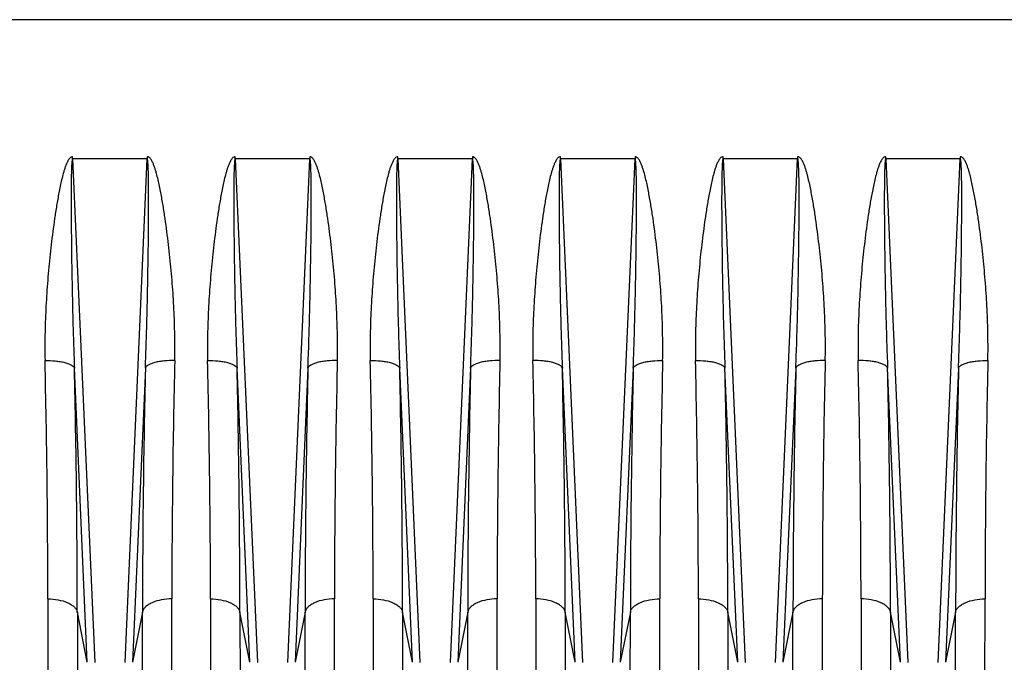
# Model space of a CAD drawing. Extents: x -1404 to 1181, y 8 to 1628.
# Tile 68 of 75: x 638 to 771, y 760 to 847. Entities that reach past the tile are written whole.
import ezdxf

# ---------------------------------------------------------------- set-up
doc = ezdxf.new("R2010")
doc.units = 0
doc.header["$LTSCALE"] = 65.395
doc.layers.add('SG48_1', color=7, linetype='CONTINUOUS')

msp = doc.modelspace()

# ---------------------------------------------------------------- linework, layer by layer
at = {"layer": 'SG48_1', "color": 9, "linetype": 'CONTINUOUS'}
for p, q in [((830.57, 846.59), (542.97, 846.59)), ((644.93, 827.76), (647.92, 759.67)), ((652.03, 759.67), (655.01, 827.76)), ((666.93, 827.76), (669.92, 759.67)), ((674.03, 759.67), (677.01, 827.76)), ((688.93, 827.76), (691.92, 759.67)), ((696.03, 759.67), (699.01, 827.76)), ((710.93, 827.76), (713.92, 759.67)), ((718.03, 759.67), (721.01, 827.76)), ((732.93, 827.76), (735.92, 759.67)), ((740.03, 759.67), (743.01, 827.76)), ((754.93, 827.76), (757.92, 759.67)), ((762.03, 759.67), (765.01, 827.76)), ((646.92, 759.69), (645.18, 799.47)), ((654.77, 799.47), (653.02, 759.69)), ((668.92, 759.69), (667.18, 799.47)), ((676.77, 799.47), (675.02, 759.69)), ((690.92, 759.69), (689.18, 799.47)), ((698.77, 799.47), (697.02, 759.69)), ((712.92, 759.69), (711.18, 799.47)), ((720.77, 799.47), (719.02, 759.69)), ((734.92, 759.69), (733.18, 799.47)), ((742.77, 799.47), (741.02, 759.69)), ((756.92, 759.69), (755.18, 799.47)), ((764.77, 799.47), (763.02, 759.69)), ((646.92, 759.69), (645.57, 766.47)), ((645.57, 766.47), (645.61, 687.94)), ((654.38, 766.47), (653.02, 759.69)), ((654.33, 687.94), (654.38, 766.47)), ((668.92, 759.69), (667.57, 766.47)), ((667.57, 766.47), (667.61, 687.94)), ((676.38, 766.47), (675.02, 759.69)), ((676.33, 687.94), (676.38, 766.47)), ((690.92, 759.69), (689.57, 766.47)), ((689.57, 766.47), (689.61, 687.94)), ((698.38, 766.47), (697.02, 759.69)), ((698.33, 687.94), (698.38, 766.47)), ((712.92, 759.69), (711.57, 766.47)), ((711.57, 766.47), (711.61, 687.94)), ((720.38, 766.47), (719.02, 759.69)), ((720.33, 687.94), (720.38, 766.47)), ((734.92, 759.69), (733.57, 766.47)), ((733.57, 766.47), (733.61, 687.94)), ((742.38, 766.47), (741.02, 759.69)), ((742.33, 687.94), (742.38, 766.47)), ((756.92, 759.69), (755.57, 766.47)), ((755.57, 766.47), (755.61, 687.94)), ((764.38, 766.47), (763.02, 759.69)), ((764.33, 687.94), (764.38, 766.47))]:
    msp.add_line(p, q, dxfattribs=at)
at = {"layer": 'SG48_1', "color": 2, "linetype": 'CONTINUOUS'}
for p, q in [((644.93, 827.76), (644.93, 828.06)), ((655.01, 827.76), (644.93, 827.76)), ((655.01, 828.06), (655.01, 827.76)), ((666.93, 827.76), (666.93, 828.06)), ((677.01, 827.76), (666.93, 827.76)), ((677.01, 828.06), (677.01, 827.76)), ((688.93, 827.76), (688.93, 828.06)), ((699.01, 827.76), (688.93, 827.76)), ((699.01, 828.06), (699.01, 827.76)), ((710.93, 827.76), (710.93, 828.06)), ((721.01, 827.76), (710.93, 827.76)), ((721.01, 828.06), (721.01, 827.76)), ((732.93, 827.76), (732.93, 828.06)), ((743.01, 827.76), (732.93, 827.76)), ((743.01, 828.06), (743.01, 827.76)), ((754.93, 827.76), (754.93, 828.06)), ((765.01, 827.76), (754.93, 827.76)), ((765.01, 828.06), (765.01, 827.76)), ((641.59, 768.26), (641.63, 691.36)), ((658.31, 691.36), (658.36, 768.26)), ((663.59, 768.26), (663.63, 691.36)), ((680.31, 691.36), (680.36, 768.26)), ((685.59, 768.26), (685.63, 691.36)), ((702.31, 691.36), (702.36, 768.26)), ((707.59, 768.26), (707.63, 691.36)), ((724.31, 691.36), (724.36, 768.26)), ((729.59, 768.26), (729.63, 691.36)), ((746.31, 691.36), (746.36, 768.26)), ((751.59, 768.26), (751.63, 691.36)), ((768.31, 691.36), (768.36, 768.26))]:
    msp.add_line(p, q, dxfattribs=at)
for centre, radius, start, end in [((-860.7, 766.18), 1502.29, 0.07912, 1.3088), ((2093.11, 767), 1434.76, 178.66226, 179.94982), ((-838.7, 766.18), 1502.29, 0.07912, 1.3088), ((2115.11, 767), 1434.76, 178.66226, 179.94982), ((-816.7, 766.18), 1502.29, 0.07912, 1.3088), ((2137.11, 767), 1434.76, 178.66226, 179.94982), ((-794.71, 766.18), 1502.3, 0.07912, 1.3088), ((2159.12, 767), 1434.76, 178.66226, 179.94982), ((-772.7, 766.18), 1502.29, 0.07912, 1.3088), ((2181.11, 767), 1434.76, 178.66226, 179.94982), ((-750.71, 766.18), 1502.3, 0.07912, 1.3088), ((2203.12, 767), 1434.76, 178.66226, 179.94982)]:
    msp.add_arc(centre, radius, start, end, dxfattribs=at)
at = {"layer": 'SG48_1', "color": 9, "linetype": 'CONTINUOUS'}
for centre, radius, start, end in [((-927.99, 764.35), 1573.56, 0.07721, 1.27881), ((2157.38, 765.19), 1503, 178.69299, 179.951), ((-905.99, 764.35), 1573.56, 0.07721, 1.27881), ((2179.38, 765.19), 1503, 178.69299, 179.951), ((-883.99, 764.35), 1573.56, 0.07721, 1.27881), ((2201.38, 765.19), 1503, 178.69299, 179.951), ((-791.43, 765.19), 1503, 0.049, 1.30701), ((2293.94, 764.35), 1573.56, 178.72119, 179.92279), ((-839.99, 764.35), 1573.56, 0.07721, 1.27881), ((2245.38, 765.19), 1503, 178.69299, 179.951), ((-747.43, 765.19), 1503, 0.049, 1.30701), ((2337.94, 764.35), 1573.56, 178.72119, 179.92279)]:
    msp.add_arc(centre, radius, start, end, dxfattribs=at)
at = {"layer": 'SG48_1', "color": 2, "linetype": 'CONTINUOUS'}
for points, knots in [([(644.93, 828.06), (644.86, 828.06), (644.71, 828.01), (644.54, 827.86), (644.4, 827.68), (644.25, 827.42), (644.09, 827.09), (643.93, 826.67), (643.79, 826.24), (643.63, 825.67), (643.44, 824.95), (643.25, 824.07), (643.02, 822.91), (642.76, 821.45), (642.49, 819.69), (642.25, 817.93), (642.03, 816.18), (641.78, 813.84), (641.51, 810.93), (641.29, 807.43), (641.17, 803.96), (641.17, 801.65), (641.2, 800.5)], [0, 0, 0, 0, 0.007934, 0.015899, 0.023864, 0.031822, 0.047718, 0.063602, 0.079476, 0.095342, 0.127047, 0.158721, 0.190366, 0.253561, 0.316629, 0.379564, 0.442359, 0.505006, 0.629827, 0.753969, 0.877376, 1, 1, 1, 1]), ([(658.75, 800.5), (658.76, 801.07), (658.77, 802.22), (658.75, 804.53), (658.66, 807.43), (658.43, 810.93), (658.17, 813.84), (657.91, 816.18), (657.69, 817.93), (657.45, 819.69), (657.18, 821.45), (656.92, 822.91), (656.69, 824.07), (656.5, 824.95), (656.32, 825.67), (656.15, 826.24), (656.01, 826.67), (655.86, 827.09), (655.7, 827.42), (655.54, 827.68), (655.43, 827.83), (655.32, 827.93), (655.23, 828), (655.14, 828.04), (655.07, 828.06), (655.03, 828.06), (655.01, 828.06)], [0, 0, 0, 0, 0.061205, 0.122614, 0.246006, 0.370134, 0.494941, 0.557581, 0.620369, 0.683297, 0.746358, 0.809546, 0.841187, 0.872858, 0.90456, 0.920423, 0.936296, 0.952179, 0.968073, 0.97603, 0.983994, 0.987986, 0.991981, 0.995991, 0.997994, 1, 1, 1, 1]), ([(666.93, 828.06), (666.86, 828.06), (666.71, 828.01), (666.54, 827.86), (666.4, 827.68), (666.25, 827.42), (666.09, 827.09), (665.93, 826.67), (665.79, 826.24), (665.63, 825.67), (665.44, 824.95), (665.25, 824.07), (665.02, 822.91), (664.76, 821.45), (664.49, 819.69), (664.25, 817.93), (664.03, 816.18), (663.78, 813.84), (663.51, 810.93), (663.29, 807.43), (663.17, 803.96), (663.17, 801.65), (663.2, 800.5)], [0, 0, 0, 0, 0.007934, 0.015899, 0.023864, 0.031822, 0.047718, 0.063602, 0.079476, 0.095342, 0.127047, 0.158721, 0.190366, 0.253561, 0.316629, 0.379564, 0.442359, 0.505006, 0.629827, 0.753969, 0.877376, 1, 1, 1, 1]), ([(680.75, 800.5), (680.76, 801.07), (680.77, 802.22), (680.75, 804.53), (680.66, 807.43), (680.43, 810.93), (680.17, 813.84), (679.91, 816.18), (679.69, 817.93), (679.45, 819.69), (679.18, 821.45), (678.92, 822.91), (678.69, 824.07), (678.5, 824.95), (678.32, 825.67), (678.15, 826.24), (678.01, 826.67), (677.86, 827.09), (677.7, 827.42), (677.54, 827.68), (677.43, 827.83), (677.32, 827.93), (677.23, 828), (677.14, 828.04), (677.07, 828.06), (677.03, 828.06), (677.01, 828.06)], [0, 0, 0, 0, 0.061205, 0.122614, 0.246006, 0.370134, 0.494941, 0.557581, 0.620369, 0.683297, 0.746358, 0.809546, 0.841187, 0.872858, 0.90456, 0.920423, 0.936296, 0.952179, 0.968073, 0.97603, 0.983994, 0.987986, 0.991981, 0.995991, 0.997994, 1, 1, 1, 1]), ([(688.93, 828.06), (688.86, 828.06), (688.71, 828.01), (688.54, 827.86), (688.4, 827.68), (688.25, 827.42), (688.09, 827.09), (687.93, 826.67), (687.79, 826.24), (687.63, 825.67), (687.44, 824.95), (687.25, 824.07), (687.02, 822.91), (686.76, 821.45), (686.49, 819.69), (686.25, 817.93), (686.03, 816.18), (685.78, 813.84), (685.51, 810.93), (685.29, 807.43), (685.17, 803.96), (685.17, 801.65), (685.2, 800.5)], [0, 0, 0, 0, 0.007934, 0.015899, 0.023864, 0.031822, 0.047718, 0.063602, 0.079476, 0.095342, 0.127047, 0.158721, 0.190366, 0.253561, 0.316629, 0.379564, 0.442359, 0.505006, 0.629827, 0.753969, 0.877376, 1, 1, 1, 1]), ([(702.75, 800.5), (702.76, 801.07), (702.77, 802.22), (702.75, 804.53), (702.66, 807.43), (702.43, 810.93), (702.17, 813.84), (701.91, 816.18), (701.69, 817.93), (701.45, 819.69), (701.18, 821.45), (700.92, 822.91), (700.69, 824.07), (700.5, 824.95), (700.32, 825.67), (700.15, 826.24), (700.01, 826.67), (699.86, 827.09), (699.7, 827.42), (699.54, 827.68), (699.43, 827.83), (699.32, 827.93), (699.23, 828), (699.14, 828.04), (699.07, 828.06), (699.03, 828.06), (699.01, 828.06)], [0, 0, 0, 0, 0.061205, 0.122614, 0.246006, 0.370134, 0.494941, 0.557581, 0.620369, 0.683297, 0.746358, 0.809546, 0.841187, 0.872858, 0.90456, 0.920423, 0.936296, 0.952179, 0.968073, 0.97603, 0.983994, 0.987986, 0.991981, 0.995991, 0.997994, 1, 1, 1, 1]), ([(710.93, 828.06), (710.86, 828.06), (710.71, 828.01), (710.54, 827.86), (710.4, 827.68), (710.25, 827.42), (710.09, 827.09), (709.93, 826.67), (709.79, 826.24), (709.63, 825.67), (709.44, 824.95), (709.25, 824.07), (709.02, 822.91), (708.76, 821.45), (708.49, 819.69), (708.25, 817.93), (708.03, 816.18), (707.84, 814.42), (707.67, 812.67), (707.48, 810.34), (707.29, 807.43), (707.17, 803.96), (707.17, 801.65), (707.2, 800.5)], [0, 0, 0, 0, 0.007936, 0.015901, 0.023866, 0.031824, 0.047719, 0.063603, 0.079478, 0.095343, 0.127048, 0.158722, 0.190367, 0.253561, 0.316629, 0.379564, 0.442359, 0.505006, 0.567498, 0.629828, 0.753971, 0.877377, 1, 1, 1, 1]), ([(724.75, 800.5), (724.76, 801.07), (724.77, 802.22), (724.75, 804.53), (724.66, 807.43), (724.43, 810.93), (724.17, 813.84), (723.91, 816.18), (723.69, 817.93), (723.45, 819.69), (723.18, 821.45), (722.92, 822.91), (722.69, 824.07), (722.5, 824.95), (722.32, 825.67), (722.15, 826.24), (722.01, 826.67), (721.86, 827.09), (721.7, 827.42), (721.54, 827.68), (721.43, 827.83), (721.32, 827.93), (721.23, 828), (721.14, 828.04), (721.07, 828.06), (721.03, 828.06), (721.01, 828.06)], [0, 0, 0, 0, 0.061205, 0.122614, 0.246006, 0.370134, 0.494941, 0.557581, 0.620369, 0.683297, 0.746358, 0.809546, 0.841186, 0.872857, 0.904559, 0.920423, 0.936295, 0.952178, 0.968072, 0.976029, 0.983993, 0.987985, 0.991981, 0.995991, 0.997994, 1, 1, 1, 1]), ([(732.93, 828.06), (732.86, 828.06), (732.71, 828.01), (732.54, 827.86), (732.4, 827.68), (732.25, 827.42), (732.09, 827.09), (731.93, 826.67), (731.79, 826.24), (731.63, 825.67), (731.44, 824.95), (731.25, 824.07), (731.02, 822.91), (730.76, 821.45), (730.49, 819.69), (730.25, 817.93), (730.03, 816.18), (729.78, 813.84), (729.51, 810.93), (729.29, 807.43), (729.17, 803.96), (729.17, 801.65), (729.2, 800.5)], [0, 0, 0, 0, 0.007934, 0.015899, 0.023864, 0.031822, 0.047718, 0.063602, 0.079476, 0.095342, 0.127047, 0.158721, 0.190366, 0.253561, 0.316629, 0.379564, 0.442359, 0.505006, 0.629827, 0.753969, 0.877376, 1, 1, 1, 1]), ([(746.75, 800.5), (746.76, 801.07), (746.77, 802.22), (746.75, 804.53), (746.66, 807.43), (746.43, 810.93), (746.17, 813.84), (745.91, 816.18), (745.69, 817.93), (745.45, 819.69), (745.18, 821.45), (744.92, 822.91), (744.69, 824.07), (744.5, 824.95), (744.32, 825.67), (744.15, 826.24), (744.01, 826.67), (743.86, 827.09), (743.7, 827.42), (743.54, 827.68), (743.43, 827.83), (743.32, 827.93), (743.23, 828), (743.14, 828.04), (743.07, 828.06), (743.03, 828.06), (743.01, 828.06)], [0, 0, 0, 0, 0.061205, 0.122614, 0.246006, 0.370134, 0.494941, 0.557581, 0.620369, 0.683297, 0.746358, 0.809546, 0.841187, 0.872858, 0.90456, 0.920423, 0.936296, 0.952179, 0.968073, 0.97603, 0.983994, 0.987986, 0.991981, 0.995991, 0.997994, 1, 1, 1, 1]), ([(754.93, 828.06), (754.86, 828.06), (754.71, 828.01), (754.54, 827.86), (754.4, 827.68), (754.25, 827.42), (754.09, 827.09), (753.93, 826.67), (753.79, 826.24), (753.63, 825.67), (753.44, 824.95), (753.25, 824.07), (753.02, 822.91), (752.76, 821.45), (752.49, 819.69), (752.25, 817.93), (752.03, 816.18), (751.84, 814.42), (751.67, 812.67), (751.48, 810.34), (751.29, 807.43), (751.17, 803.96), (751.17, 801.65), (751.2, 800.5)], [0, 0, 0, 0, 0.007936, 0.015901, 0.023866, 0.031824, 0.047719, 0.063603, 0.079478, 0.095343, 0.127048, 0.158722, 0.190367, 0.253561, 0.316629, 0.379564, 0.442359, 0.505006, 0.567498, 0.629828, 0.753971, 0.877377, 1, 1, 1, 1]), ([(768.75, 800.5), (768.76, 801.07), (768.77, 802.22), (768.75, 804.53), (768.66, 807.43), (768.43, 810.93), (768.17, 813.84), (767.91, 816.18), (767.69, 817.93), (767.45, 819.69), (767.18, 821.45), (766.92, 822.91), (766.69, 824.07), (766.5, 824.95), (766.32, 825.67), (766.15, 826.24), (766.01, 826.67), (765.86, 827.09), (765.7, 827.42), (765.54, 827.68), (765.43, 827.83), (765.32, 827.93), (765.23, 828), (765.14, 828.04), (765.07, 828.06), (765.03, 828.06), (765.01, 828.06)], [0, 0, 0, 0, 0.061205, 0.122614, 0.246006, 0.370134, 0.494941, 0.557581, 0.620369, 0.683297, 0.746358, 0.809546, 0.841186, 0.872857, 0.904559, 0.920423, 0.936295, 0.952178, 0.968072, 0.976029, 0.983993, 0.987985, 0.991981, 0.995991, 0.997994, 1, 1, 1, 1])]:
    msp.add_open_spline(points, degree=3, knots=knots, dxfattribs=at)
at = {"layer": 'SG48_1', "color": 9, "linetype": 'CONTINUOUS'}
for points, knots in [([(644.93, 827.76), (644.92, 827.76), (644.9, 827.73), (644.88, 827.68), (644.86, 827.6), (644.85, 827.48), (644.83, 827.32), (644.82, 827.12), (644.8, 826.91), (644.79, 826.63), (644.78, 826.27), (644.76, 825.83), (644.75, 825.39), (644.75, 824.95), (644.74, 824.36), (644.74, 823.62), (644.73, 822.73), (644.73, 821.83), (644.73, 820.94), (644.74, 820.05), (644.74, 818.85), (644.76, 817.36), (644.78, 815.57), (644.8, 813.77), (644.83, 811.98), (644.88, 809.59), (644.94, 806.61), (645.05, 803.04), (645.13, 800.66), (645.18, 799.47)], [0, 0, 0, 0, 0.001153, 0.003306, 0.006103, 0.009281, 0.016135, 0.023351, 0.030757, 0.038281, 0.053535, 0.068958, 0.084483, 0.100077, 0.11572, 0.147105, 0.178579, 0.210111, 0.241682, 0.27328, 0.304898, 0.368171, 0.431468, 0.494771, 0.558065, 0.621338, 0.747786, 0.874036, 1, 1, 1, 1]), ([(654.77, 799.47), (654.81, 800.66), (654.9, 803.04), (655, 806.61), (655.07, 809.59), (655.11, 811.98), (655.14, 813.77), (655.17, 815.57), (655.19, 817.36), (655.2, 818.85), (655.21, 820.05), (655.21, 820.94), (655.21, 821.83), (655.21, 822.73), (655.21, 823.62), (655.2, 824.36), (655.2, 824.95), (655.19, 825.39), (655.18, 825.83), (655.17, 826.27), (655.15, 826.63), (655.14, 826.91), (655.13, 827.12), (655.11, 827.32), (655.1, 827.48), (655.08, 827.6), (655.06, 827.68), (655.05, 827.73), (655.02, 827.76), (655.01, 827.76)], [0, 0, 0, 0, 0.125964, 0.252214, 0.378662, 0.441935, 0.505229, 0.568532, 0.63183, 0.695102, 0.72672, 0.758319, 0.78989, 0.821421, 0.852895, 0.88428, 0.899923, 0.915517, 0.931043, 0.946466, 0.96172, 0.969244, 0.976649, 0.983865, 0.99072, 0.993897, 0.996694, 0.998847, 1, 1, 1, 1]), ([(666.93, 827.76), (666.92, 827.76), (666.9, 827.73), (666.88, 827.68), (666.86, 827.6), (666.85, 827.48), (666.83, 827.32), (666.82, 827.12), (666.8, 826.91), (666.79, 826.63), (666.78, 826.27), (666.76, 825.83), (666.75, 825.39), (666.75, 824.95), (666.74, 824.36), (666.74, 823.62), (666.73, 822.73), (666.73, 821.83), (666.73, 820.94), (666.74, 820.05), (666.74, 818.85), (666.76, 817.36), (666.78, 815.57), (666.8, 813.77), (666.83, 811.98), (666.88, 809.59), (666.94, 806.61), (667.05, 803.04), (667.13, 800.66), (667.18, 799.47)], [0, 0, 0, 0, 0.001153, 0.003306, 0.006103, 0.009281, 0.016135, 0.023351, 0.030757, 0.038281, 0.053535, 0.068958, 0.084483, 0.100077, 0.11572, 0.147105, 0.178579, 0.210111, 0.241682, 0.27328, 0.304898, 0.368171, 0.431468, 0.494771, 0.558065, 0.621338, 0.747786, 0.874036, 1, 1, 1, 1]), ([(676.77, 799.47), (676.81, 800.66), (676.9, 803.04), (677, 806.61), (677.07, 809.59), (677.11, 811.98), (677.14, 813.77), (677.17, 815.57), (677.19, 817.36), (677.2, 818.85), (677.21, 820.05), (677.21, 820.94), (677.21, 821.83), (677.21, 822.73), (677.21, 823.62), (677.2, 824.36), (677.2, 824.95), (677.19, 825.39), (677.18, 825.83), (677.17, 826.27), (677.15, 826.63), (677.14, 826.91), (677.13, 827.12), (677.11, 827.32), (677.1, 827.48), (677.08, 827.6), (677.06, 827.68), (677.05, 827.73), (677.02, 827.76), (677.01, 827.76)], [0, 0, 0, 0, 0.125964, 0.252214, 0.378662, 0.441935, 0.505229, 0.568532, 0.63183, 0.695102, 0.72672, 0.758319, 0.78989, 0.821421, 0.852895, 0.88428, 0.899923, 0.915517, 0.931043, 0.946466, 0.96172, 0.969244, 0.976649, 0.983865, 0.99072, 0.993897, 0.996694, 0.998847, 1, 1, 1, 1]), ([(688.93, 827.76), (688.92, 827.76), (688.9, 827.73), (688.88, 827.68), (688.86, 827.6), (688.85, 827.48), (688.83, 827.32), (688.82, 827.12), (688.8, 826.91), (688.79, 826.63), (688.78, 826.27), (688.76, 825.83), (688.75, 825.39), (688.75, 824.95), (688.74, 824.36), (688.74, 823.62), (688.73, 822.73), (688.73, 821.83), (688.73, 820.94), (688.74, 820.05), (688.74, 818.85), (688.76, 817.36), (688.78, 815.57), (688.8, 813.77), (688.83, 811.98), (688.88, 809.59), (688.94, 806.61), (689.05, 803.04), (689.13, 800.66), (689.18, 799.47)], [0, 0, 0, 0, 0.001153, 0.003306, 0.006103, 0.009281, 0.016135, 0.023351, 0.030757, 0.038281, 0.053535, 0.068958, 0.084483, 0.100077, 0.11572, 0.147105, 0.178579, 0.210111, 0.241682, 0.27328, 0.304898, 0.368171, 0.431468, 0.494771, 0.558065, 0.621338, 0.747786, 0.874036, 1, 1, 1, 1]), ([(698.77, 799.47), (698.81, 800.66), (698.9, 803.04), (699, 806.61), (699.07, 809.59), (699.11, 811.98), (699.14, 813.77), (699.17, 815.57), (699.19, 817.36), (699.2, 818.85), (699.21, 820.05), (699.21, 820.94), (699.21, 821.83), (699.21, 822.73), (699.21, 823.62), (699.2, 824.36), (699.2, 824.95), (699.19, 825.39), (699.18, 825.83), (699.17, 826.27), (699.15, 826.63), (699.14, 826.91), (699.13, 827.12), (699.11, 827.32), (699.1, 827.48), (699.08, 827.6), (699.06, 827.68), (699.05, 827.73), (699.02, 827.76), (699.01, 827.76)], [0, 0, 0, 0, 0.125964, 0.252214, 0.378662, 0.441935, 0.505229, 0.568532, 0.63183, 0.695102, 0.72672, 0.758319, 0.78989, 0.821421, 0.852895, 0.88428, 0.899923, 0.915517, 0.931043, 0.946466, 0.96172, 0.969244, 0.976649, 0.983865, 0.99072, 0.993897, 0.996694, 0.998847, 1, 1, 1, 1]), ([(710.93, 827.76), (710.92, 827.76), (710.9, 827.73), (710.88, 827.68), (710.86, 827.6), (710.85, 827.48), (710.83, 827.32), (710.82, 827.12), (710.8, 826.91), (710.79, 826.63), (710.78, 826.27), (710.76, 825.83), (710.75, 825.39), (710.75, 824.95), (710.74, 824.36), (710.74, 823.62), (710.73, 822.73), (710.73, 821.83), (710.73, 820.94), (710.74, 820.05), (710.74, 818.85), (710.76, 817.36), (710.78, 815.57), (710.8, 813.77), (710.83, 811.98), (710.88, 809.59), (710.94, 806.61), (711.05, 803.04), (711.13, 800.66), (711.18, 799.47)], [0, 0, 0, 0, 0.001153, 0.003305, 0.006102, 0.009279, 0.016133, 0.02335, 0.030755, 0.038279, 0.053533, 0.068956, 0.084481, 0.100075, 0.115718, 0.147103, 0.178577, 0.210109, 0.24168, 0.273278, 0.304896, 0.368169, 0.431467, 0.49477, 0.558064, 0.621337, 0.747785, 0.874036, 1, 1, 1, 1]), ([(720.77, 799.47), (720.81, 800.66), (720.9, 803.04), (721, 806.61), (721.07, 809.59), (721.11, 811.98), (721.14, 813.77), (721.17, 815.57), (721.19, 817.36), (721.2, 818.85), (721.21, 820.05), (721.21, 820.94), (721.21, 821.83), (721.21, 822.73), (721.21, 823.62), (721.2, 824.36), (721.2, 824.95), (721.19, 825.39), (721.18, 825.83), (721.17, 826.27), (721.15, 826.63), (721.14, 826.91), (721.13, 827.12), (721.11, 827.32), (721.1, 827.48), (721.08, 827.6), (721.06, 827.68), (721.05, 827.73), (721.02, 827.76), (721.01, 827.76)], [0, 0, 0, 0, 0.125964, 0.252215, 0.378662, 0.441936, 0.50523, 0.568533, 0.63183, 0.695103, 0.726721, 0.758319, 0.78989, 0.821422, 0.852896, 0.884281, 0.899924, 0.915518, 0.931043, 0.946466, 0.96172, 0.969244, 0.976649, 0.983866, 0.99072, 0.993897, 0.996695, 0.998847, 1, 1, 1, 1]), ([(732.93, 827.76), (732.92, 827.76), (732.9, 827.73), (732.88, 827.68), (732.86, 827.6), (732.85, 827.48), (732.83, 827.32), (732.82, 827.12), (732.8, 826.91), (732.79, 826.63), (732.78, 826.27), (732.76, 825.83), (732.75, 825.39), (732.75, 824.95), (732.74, 824.36), (732.74, 823.62), (732.73, 822.73), (732.73, 821.83), (732.73, 820.94), (732.74, 820.05), (732.74, 818.85), (732.76, 817.36), (732.78, 815.57), (732.8, 813.77), (732.83, 811.98), (732.88, 809.59), (732.94, 806.61), (733.05, 803.04), (733.13, 800.66), (733.18, 799.47)], [0, 0, 0, 0, 0.001153, 0.003306, 0.006103, 0.009281, 0.016135, 0.023351, 0.030757, 0.038281, 0.053535, 0.068958, 0.084483, 0.100077, 0.11572, 0.147105, 0.178579, 0.210111, 0.241682, 0.27328, 0.304898, 0.368171, 0.431468, 0.494771, 0.558065, 0.621338, 0.747786, 0.874036, 1, 1, 1, 1]), ([(742.77, 799.47), (742.81, 800.66), (742.9, 803.04), (743, 806.61), (743.07, 809.59), (743.11, 811.98), (743.14, 813.77), (743.17, 815.57), (743.19, 817.36), (743.2, 818.85), (743.21, 820.05), (743.21, 820.94), (743.21, 821.83), (743.21, 822.73), (743.21, 823.62), (743.2, 824.36), (743.2, 824.95), (743.19, 825.39), (743.18, 825.83), (743.17, 826.27), (743.15, 826.63), (743.14, 826.91), (743.13, 827.12), (743.11, 827.32), (743.1, 827.48), (743.08, 827.6), (743.06, 827.68), (743.05, 827.73), (743.02, 827.76), (743.01, 827.76)], [0, 0, 0, 0, 0.125964, 0.252214, 0.378662, 0.441935, 0.505229, 0.568532, 0.63183, 0.695102, 0.72672, 0.758319, 0.78989, 0.821421, 0.852895, 0.88428, 0.899923, 0.915517, 0.931043, 0.946466, 0.96172, 0.969244, 0.976649, 0.983865, 0.99072, 0.993897, 0.996694, 0.998847, 1, 1, 1, 1]), ([(754.93, 827.76), (754.92, 827.76), (754.9, 827.73), (754.88, 827.68), (754.86, 827.6), (754.85, 827.48), (754.83, 827.32), (754.82, 827.12), (754.8, 826.91), (754.79, 826.63), (754.78, 826.27), (754.76, 825.83), (754.75, 825.39), (754.75, 824.95), (754.74, 824.36), (754.74, 823.62), (754.73, 822.73), (754.73, 821.83), (754.73, 820.94), (754.74, 820.05), (754.74, 818.85), (754.76, 817.36), (754.78, 815.57), (754.8, 813.77), (754.83, 811.98), (754.88, 809.59), (754.94, 806.61), (755.05, 803.04), (755.13, 800.66), (755.18, 799.47)], [0, 0, 0, 0, 0.001153, 0.003305, 0.006102, 0.009279, 0.016133, 0.02335, 0.030755, 0.038279, 0.053533, 0.068956, 0.084481, 0.100075, 0.115718, 0.147103, 0.178577, 0.210109, 0.24168, 0.273278, 0.304896, 0.368169, 0.431467, 0.49477, 0.558064, 0.621337, 0.747785, 0.874036, 1, 1, 1, 1]), ([(764.77, 799.47), (764.81, 800.66), (764.9, 803.04), (765, 806.61), (765.07, 809.59), (765.11, 811.98), (765.14, 813.77), (765.17, 815.57), (765.19, 817.36), (765.2, 818.85), (765.21, 820.05), (765.21, 820.94), (765.21, 821.83), (765.21, 822.73), (765.21, 823.62), (765.2, 824.36), (765.2, 824.95), (765.19, 825.39), (765.18, 825.83), (765.17, 826.27), (765.15, 826.63), (765.14, 826.91), (765.13, 827.12), (765.11, 827.32), (765.1, 827.48), (765.08, 827.6), (765.06, 827.68), (765.05, 827.73), (765.02, 827.76), (765.01, 827.76)], [0, 0, 0, 0, 0.125964, 0.252215, 0.378662, 0.441936, 0.50523, 0.568533, 0.63183, 0.695103, 0.726721, 0.758319, 0.78989, 0.821422, 0.852896, 0.884281, 0.899924, 0.915518, 0.931043, 0.946466, 0.96172, 0.969244, 0.976649, 0.983866, 0.99072, 0.993897, 0.996695, 0.998847, 1, 1, 1, 1]), ([(641.2, 800.5), (641.66, 800.5), (642.35, 800.48), (643.25, 800.37), (643.86, 800.25), (644.37, 800.09), (644.77, 799.91), (645.04, 799.71), (645.15, 799.55), (645.18, 799.47)], [0, 0, 0, 0, 0.327388, 0.48838, 0.636292, 0.763731, 0.866167, 0.943161, 1, 1, 1, 1]), ([(658.75, 800.5), (658.28, 800.5), (657.59, 800.48), (656.69, 800.37), (656.09, 800.25), (655.57, 800.09), (655.18, 799.91), (654.9, 799.71), (654.79, 799.55), (654.77, 799.47)], [0, 0, 0, 0, 0.327388, 0.488381, 0.636292, 0.763731, 0.866167, 0.943161, 1, 1, 1, 1]), ([(663.2, 800.5), (663.66, 800.5), (664.35, 800.48), (665.25, 800.37), (665.86, 800.25), (666.37, 800.09), (666.77, 799.91), (667.04, 799.71), (667.15, 799.55), (667.18, 799.47)], [0, 0, 0, 0, 0.327388, 0.48838, 0.636292, 0.763731, 0.866167, 0.943161, 1, 1, 1, 1]), ([(680.75, 800.5), (680.28, 800.5), (679.59, 800.48), (678.69, 800.37), (678.09, 800.25), (677.57, 800.09), (677.18, 799.91), (676.9, 799.71), (676.79, 799.55), (676.77, 799.47)], [0, 0, 0, 0, 0.327388, 0.488381, 0.636292, 0.763731, 0.866167, 0.943161, 1, 1, 1, 1]), ([(685.2, 800.5), (685.66, 800.5), (686.35, 800.48), (687.25, 800.37), (687.86, 800.25), (688.37, 800.09), (688.77, 799.91), (689.04, 799.71), (689.15, 799.55), (689.18, 799.47)], [0, 0, 0, 0, 0.327388, 0.48838, 0.636292, 0.763731, 0.866167, 0.943161, 1, 1, 1, 1]), ([(702.75, 800.5), (702.28, 800.5), (701.59, 800.48), (700.69, 800.37), (700.09, 800.25), (699.57, 800.09), (699.18, 799.91), (698.9, 799.71), (698.79, 799.55), (698.77, 799.47)], [0, 0, 0, 0, 0.327388, 0.488381, 0.636292, 0.763731, 0.866167, 0.943161, 1, 1, 1, 1]), ([(711.18, 799.47), (711.15, 799.55), (711.04, 799.71), (710.77, 799.91), (710.37, 800.09), (709.86, 800.25), (709.25, 800.37), (708.35, 800.48), (707.66, 800.5), (707.2, 800.5)], [0, 0, 0, 0, 0.056839, 0.133833, 0.236269, 0.363708, 0.511619, 0.672612, 1, 1, 1, 1]), ([(720.77, 799.47), (720.79, 799.55), (720.9, 799.71), (721.17, 799.91), (721.57, 800.09), (722.08, 800.25), (722.69, 800.37), (723.59, 800.48), (724.28, 800.5), (724.75, 800.5)], [0, 0, 0, 0, 0.056637, 0.133361, 0.235505, 0.362726, 0.510584, 0.671735, 1, 1, 1, 1]), ([(729.2, 800.5), (729.66, 800.5), (730.35, 800.48), (731.25, 800.37), (731.86, 800.25), (732.37, 800.09), (732.77, 799.91), (733.04, 799.71), (733.15, 799.55), (733.18, 799.47)], [0, 0, 0, 0, 0.327388, 0.48838, 0.636292, 0.763731, 0.866167, 0.943161, 1, 1, 1, 1]), ([(746.75, 800.5), (746.28, 800.5), (745.59, 800.48), (744.69, 800.37), (744.09, 800.25), (743.57, 800.09), (743.18, 799.91), (742.9, 799.71), (742.79, 799.55), (742.77, 799.47)], [0, 0, 0, 0, 0.327388, 0.488381, 0.636292, 0.763731, 0.866167, 0.943161, 1, 1, 1, 1]), ([(755.18, 799.47), (755.15, 799.55), (755.04, 799.71), (754.77, 799.91), (754.37, 800.09), (753.86, 800.25), (753.25, 800.37), (752.35, 800.48), (751.66, 800.5), (751.2, 800.5)], [0, 0, 0, 0, 0.056839, 0.133833, 0.236269, 0.363708, 0.511619, 0.672612, 1, 1, 1, 1]), ([(764.77, 799.47), (764.79, 799.55), (764.9, 799.71), (765.17, 799.91), (765.57, 800.09), (766.08, 800.25), (766.69, 800.37), (767.59, 800.48), (768.28, 800.5), (768.75, 800.5)], [0, 0, 0, 0, 0.056637, 0.133361, 0.235505, 0.362726, 0.510584, 0.671735, 1, 1, 1, 1]), ([(641.59, 768.26), (642.05, 768.26), (642.97, 768.18), (644.05, 767.88), (644.77, 767.49), (645.17, 767.18), (645.44, 766.84), (645.54, 766.59), (645.57, 766.47)], [0, 0, 0, 0, 0.301658, 0.593788, 0.720978, 0.830361, 0.922061, 1, 1, 1, 1]), ([(658.36, 768.26), (657.89, 768.26), (656.97, 768.18), (655.89, 767.88), (655.17, 767.49), (654.77, 767.18), (654.5, 766.84), (654.4, 766.59), (654.38, 766.47)], [0, 0, 0, 0, 0.301757, 0.593904, 0.721074, 0.830425, 0.922093, 1, 1, 1, 1]), ([(663.59, 768.26), (664.05, 768.26), (664.97, 768.18), (666.05, 767.88), (666.77, 767.49), (667.17, 767.18), (667.44, 766.84), (667.54, 766.59), (667.57, 766.47)], [0, 0, 0, 0, 0.301658, 0.593788, 0.720978, 0.830361, 0.922061, 1, 1, 1, 1]), ([(680.36, 768.26), (679.89, 768.26), (678.97, 768.18), (677.89, 767.88), (677.17, 767.49), (676.77, 767.18), (676.5, 766.84), (676.4, 766.59), (676.38, 766.47)], [0, 0, 0, 0, 0.301757, 0.593904, 0.721074, 0.830425, 0.922093, 1, 1, 1, 1]), ([(685.59, 768.26), (686.05, 768.26), (686.97, 768.18), (688.05, 767.88), (688.77, 767.49), (689.17, 767.18), (689.44, 766.84), (689.54, 766.59), (689.57, 766.47)], [0, 0, 0, 0, 0.301658, 0.593788, 0.720978, 0.830361, 0.922061, 1, 1, 1, 1]), ([(702.36, 768.26), (701.89, 768.26), (700.97, 768.18), (699.89, 767.88), (699.17, 767.49), (698.77, 767.18), (698.5, 766.84), (698.4, 766.59), (698.38, 766.47)], [0, 0, 0, 0, 0.301757, 0.593904, 0.721074, 0.830425, 0.922093, 1, 1, 1, 1]), ([(711.57, 766.47), (711.54, 766.59), (711.44, 766.84), (711.17, 767.18), (710.77, 767.49), (710.05, 767.88), (708.97, 768.18), (708.05, 768.26), (707.59, 768.26)], [0, 0, 0, 0, 0.077907, 0.169575, 0.278927, 0.406096, 0.698244, 1, 1, 1, 1]), ([(720.38, 766.47), (720.4, 766.59), (720.5, 766.84), (720.77, 767.18), (721.17, 767.49), (721.89, 767.88), (722.97, 768.18), (723.89, 768.26), (724.36, 768.26)], [0, 0, 0, 0, 0.077939, 0.169639, 0.279022, 0.406212, 0.698342, 1, 1, 1, 1]), ([(729.59, 768.26), (730.05, 768.26), (730.97, 768.18), (732.05, 767.88), (732.77, 767.49), (733.17, 767.18), (733.44, 766.84), (733.54, 766.59), (733.57, 766.47)], [0, 0, 0, 0, 0.301658, 0.593788, 0.720978, 0.830361, 0.922061, 1, 1, 1, 1]), ([(746.36, 768.26), (745.89, 768.26), (744.97, 768.18), (743.89, 767.88), (743.17, 767.49), (742.77, 767.18), (742.5, 766.84), (742.4, 766.59), (742.38, 766.47)], [0, 0, 0, 0, 0.301757, 0.593904, 0.721074, 0.830425, 0.922093, 1, 1, 1, 1]), ([(755.57, 766.47), (755.54, 766.59), (755.44, 766.84), (755.17, 767.18), (754.77, 767.49), (754.05, 767.88), (752.97, 768.18), (752.05, 768.26), (751.59, 768.26)], [0, 0, 0, 0, 0.077907, 0.169575, 0.278927, 0.406096, 0.698244, 1, 1, 1, 1]), ([(764.38, 766.47), (764.4, 766.59), (764.5, 766.84), (764.77, 767.18), (765.17, 767.49), (765.89, 767.88), (766.97, 768.18), (767.89, 768.26), (768.36, 768.26)], [0, 0, 0, 0, 0.077939, 0.169639, 0.279022, 0.406212, 0.698342, 1, 1, 1, 1])]:
    msp.add_open_spline(points, degree=3, knots=knots, dxfattribs=at)

doc.saveas('drawing.dxf')
